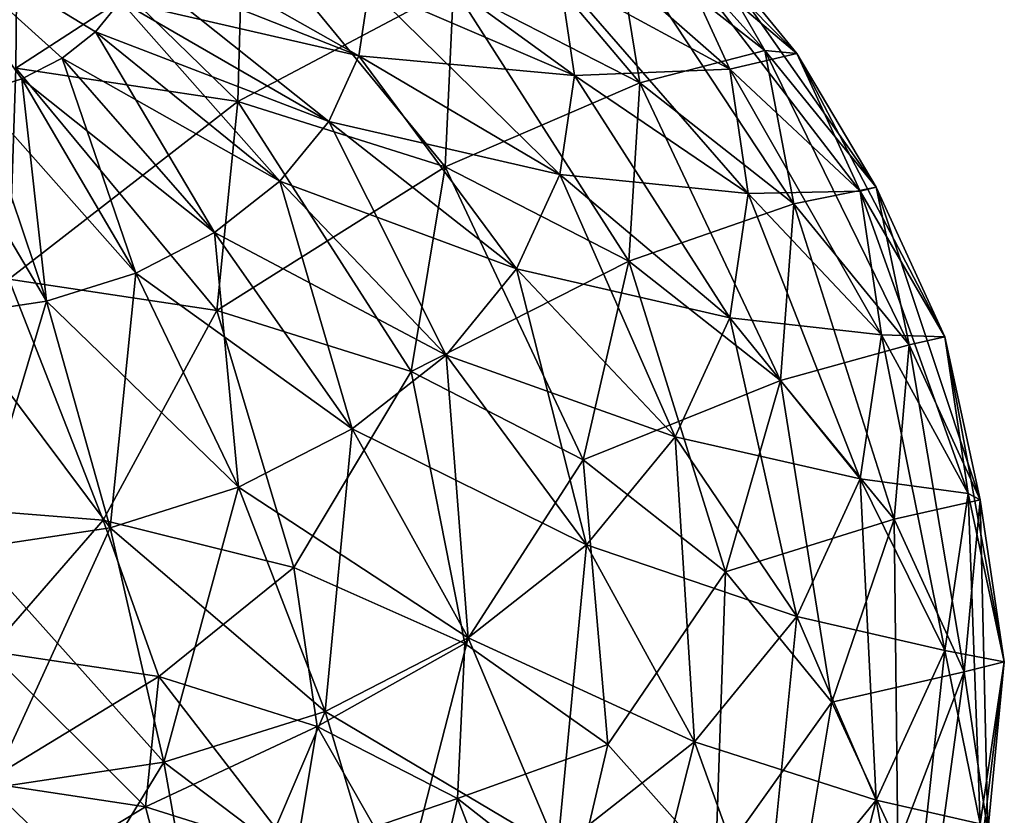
# Model space of a CAD drawing. Header units: millimetres. Extents: x -139 to 139, y -32 to 1264.
# Tile 58 of 256: x -124.85 to -119.15, y 19.54 to 24.14. Entities that reach past the tile are written whole.
import ezdxf

# ---------------------------------------------------------------- set-up
doc = ezdxf.new("R2010")
doc.units = ezdxf.units.MM
doc.header["$LTSCALE"] = 26.699852
for name, color, linetype in [('183', 7, 'CONTINUOUS'), ('184', 7, 'CONTINUOUS'), ('189', 7, 'CONTINUOUS'), ('195', 7, 'CONTINUOUS'), ('201', 7, 'CONTINUOUS'), ('202', 7, 'CONTINUOUS')]:
    doc.layers.add(name, color=color, linetype=linetype)

msp = doc.modelspace()

# ---------------------------------------------------------------- linework, layer by layer
at = {"layer": '183', "color": 7, "linetype": 'CONTINUOUS', "true_color": 0xa2afbf}
for points in [[(-124.8587, 24.9076, 15.942), (-123.5551, 24.7117, 16.1379), (-124.8686, 23.8593, 15.0269), (-124.8587, 24.9076, 15.942)], [(-124.8686, 23.8593, 15.0269), (-123.5551, 24.7117, 16.1379), (-123.5844, 23.6663, 15.2199), (-124.8686, 23.8593, 15.0269)], [(-123.5551, 24.7117, 16.1379), (-122.3377, 24.3284, 16.5212), (-123.5844, 23.6663, 15.2199), (-123.5551, 24.7117, 16.1379)], [(-121.3991, 24.6379, 18.1576), (-120.9426, 24.6697, 19.9613), (-120.5365, 23.9605, 18.8349), (-121.3991, 24.6379, 18.1576)], [(-120.9426, 24.6697, 19.9613), (-121.0552, 24.5417, 21.7273), (-120.3505, 23.9446, 20.6864), (-120.9426, 24.6697, 19.9613)], [(-120.9426, 24.6697, 19.9613), (-120.3505, 23.9446, 20.6864), (-120.5365, 23.9605, 18.8349), (-120.9426, 24.6697, 19.9613)], [(-122.3377, 24.3284, 16.5212), (-121.3991, 24.6379, 18.1576), (-121.2596, 23.7746, 17.0751), (-122.3377, 24.3284, 16.5212)], [(-121.3991, 24.6379, 18.1576), (-120.5365, 23.9605, 18.8349), (-121.2596, 23.7746, 17.0751), (-121.3991, 24.6379, 18.1576)], [(-121.0552, 24.5417, 21.7273), (-121.7213, 24.3875, 23.2441), (-120.7391, 23.8538, 22.4152), (-121.0552, 24.5417, 21.7273)], [(-121.0552, 24.5417, 21.7273), (-120.7391, 23.8538, 22.4152), (-120.3505, 23.9446, 20.6864), (-121.0552, 24.5417, 21.7273)], [(-121.7213, 24.3875, 23.2441), (-122.8255, 24.3269, 24.3269), (-121.6363, 23.8158, 23.8158), (-121.7213, 24.3875, 23.2441)], [(-121.7213, 24.3875, 23.2441), (-121.6363, 23.8158, 23.8158), (-120.7391, 23.8538, 22.4152), (-121.7213, 24.3875, 23.2441)], [(-123.5844, 23.6663, 15.2199), (-122.3377, 24.3284, 16.5212), (-122.3851, 23.2887, 15.5975), (-123.5844, 23.6663, 15.2199)], [(-122.3377, 24.3284, 16.5212), (-121.2596, 23.7746, 17.0751), (-122.3851, 23.2887, 15.5975), (-122.3377, 24.3284, 16.5212)], [(-121.2596, 23.7746, 17.0751), (-120.5365, 23.9605, 18.8349), (-120.3678, 23.0743, 17.7754), (-121.2596, 23.7746, 17.0751)], [(-120.3505, 23.9446, 20.6864), (-120.7391, 23.8538, 22.4152), (-119.9846, 23.1482, 21.4828), (-120.3505, 23.9446, 20.6864)], [(-120.5365, 23.9605, 18.8349), (-120.3505, 23.9446, 20.6864), (-119.892, 23.1711, 19.6243), (-120.5365, 23.9605, 18.8349)], [(-120.5365, 23.9605, 18.8349), (-119.892, 23.1711, 19.6243), (-120.3678, 23.0743, 17.7754), (-120.5365, 23.9605, 18.8349)], [(-120.3505, 23.9446, 20.6864), (-119.9846, 23.1482, 21.4828), (-119.892, 23.1711, 19.6243), (-120.3505, 23.9446, 20.6864)], [(-124.8686, 23.8593, 15.0269), (-123.5844, 23.6663, 15.2199), (-124.9097, 22.6387, 14.3598), (-124.8686, 23.8593, 15.0269)], [(-120.7391, 23.8538, 22.4152), (-121.6363, 23.8158, 23.8158), (-120.6322, 23.1345, 23.1345), (-120.7391, 23.8538, 22.4152)], [(-120.7391, 23.8538, 22.4152), (-120.6322, 23.1345, 23.1345), (-119.9846, 23.1482, 21.4828), (-120.7391, 23.8538, 22.4152)], [(-122.3851, 23.2887, 15.5975), (-121.2596, 23.7746, 17.0751), (-121.323, 22.743, 16.1431), (-122.3851, 23.2887, 15.5975)], [(-121.2596, 23.7746, 17.0751), (-120.3678, 23.0743, 17.7754), (-121.323, 22.743, 16.1431), (-121.2596, 23.7746, 17.0751)], [(-124.9097, 22.6387, 14.3598), (-123.5844, 23.6663, 15.2199), (-123.706, 22.4578, 14.5407), (-124.9097, 22.6387, 14.3598)], [(-123.5844, 23.6663, 15.2199), (-122.3851, 23.2887, 15.5975), (-123.706, 22.4578, 14.5407), (-123.5844, 23.6663, 15.2199)], [(-123.706, 22.4578, 14.5407), (-122.3851, 23.2887, 15.5975), (-122.5818, 22.1039, 14.8946), (-123.706, 22.4578, 14.5407)], [(-122.3851, 23.2887, 15.5975), (-121.323, 22.743, 16.1431), (-122.5818, 22.1039, 14.8946), (-122.3851, 23.2887, 15.5975)], [(-119.9846, 23.1482, 21.4828), (-120.6322, 23.1345, 23.1345), (-119.8608, 22.3155, 22.3155), (-119.9846, 23.1482, 21.4828)], [(-120.3678, 23.0743, 17.7754), (-119.892, 23.1711, 19.6243), (-119.7015, 22.2582, 18.5914), (-120.3678, 23.0743, 17.7754)], [(-119.892, 23.1711, 19.6243), (-119.9846, 23.1482, 21.4828), (-119.4937, 22.3042, 20.4912), (-119.892, 23.1711, 19.6243)], [(-119.9846, 23.1482, 21.4828), (-119.8608, 22.3155, 22.3155), (-119.4937, 22.3042, 20.4912), (-119.9846, 23.1482, 21.4828)], [(-119.892, 23.1711, 19.6243), (-119.4937, 22.3042, 20.4912), (-119.7015, 22.2582, 18.5914), (-119.892, 23.1711, 19.6243)], [(-121.323, 22.743, 16.1431), (-120.3678, 23.0743, 17.7754), (-120.4445, 22.0532, 16.833), (-121.323, 22.743, 16.1431)], [(-120.3678, 23.0743, 17.7754), (-119.7015, 22.2582, 18.5914), (-120.4445, 22.0532, 16.833), (-120.3678, 23.0743, 17.7754)], [(-122.5818, 22.1039, 14.8946), (-121.323, 22.743, 16.1431), (-121.5863, 21.5924, 15.4061), (-122.5818, 22.1039, 14.8946)], [(-121.323, 22.743, 16.1431), (-120.4445, 22.0532, 16.833), (-121.5863, 21.5924, 15.4061), (-121.323, 22.743, 16.1431)], [(-125.525, 21.3365, 13.9543), (-124.9097, 22.6387, 14.3598), (-124.3634, 21.244, 14.0469), (-125.525, 21.3365, 13.9543)], [(-124.9097, 22.6387, 14.3598), (-123.706, 22.4578, 14.5407), (-124.3634, 21.244, 14.0469), (-124.9097, 22.6387, 14.3598)], [(-124.3634, 21.244, 14.0469), (-123.706, 22.4578, 14.5407), (-123.2601, 20.971, 14.3199), (-124.3634, 21.244, 14.0469)], [(-123.706, 22.4578, 14.5407), (-122.5818, 22.1039, 14.8946), (-123.2601, 20.971, 14.3199), (-123.706, 22.4578, 14.5407)], [(-119.4937, 22.3042, 20.4912), (-119.8608, 22.3155, 22.3155), (-119.3589, 21.3977, 21.3977), (-119.4937, 22.3042, 20.4912)], [(-119.7015, 22.2582, 18.5914), (-119.4937, 22.3042, 20.4912), (-119.2897, 21.362, 19.4877), (-119.7015, 22.2582, 18.5914)], [(-119.4937, 22.3042, 20.4912), (-119.3589, 21.3977, 21.3977), (-119.2897, 21.362, 19.4877), (-119.4937, 22.3042, 20.4912)], [(-120.4445, 22.0532, 16.833), (-119.7015, 22.2582, 18.5914), (-119.7881, 21.2492, 17.637), (-120.4445, 22.0532, 16.833)], [(-119.7015, 22.2582, 18.5914), (-119.2897, 21.362, 19.4877), (-119.7881, 21.2492, 17.637), (-119.7015, 22.2582, 18.5914)], [(-123.2601, 20.971, 14.3199), (-122.5818, 22.1039, 14.8946), (-122.2704, 20.5312, 14.7596), (-123.2601, 20.971, 14.3199)], [(-122.5818, 22.1039, 14.8946), (-121.5863, 21.5924, 15.4061), (-122.2704, 20.5312, 14.7596), (-122.5818, 22.1039, 14.8946)], [(-121.5863, 21.5924, 15.4061), (-120.4445, 22.0532, 16.833), (-120.7628, 20.9458, 16.0527), (-121.5863, 21.5924, 15.4061)], [(-120.4445, 22.0532, 16.833), (-119.7881, 21.2492, 17.637), (-120.7628, 20.9458, 16.0527), (-120.4445, 22.0532, 16.833)], [(-122.2704, 20.5312, 14.7596), (-121.5863, 21.5924, 15.4061), (-121.4438, 19.9468, 15.3441), (-122.2704, 20.5312, 14.7596)], [(-121.5863, 21.5924, 15.4061), (-120.7628, 20.9458, 16.0527), (-121.4438, 19.9468, 15.3441), (-121.5863, 21.5924, 15.4061)], [(-119.7881, 21.2492, 17.637), (-119.2897, 21.362, 19.4877), (-119.3824, 20.3663, 18.5199), (-119.7881, 21.2492, 17.637)], [(-119.2897, 21.362, 19.4877), (-119.1504, 20.4248, 20.4248), (-119.3824, 20.3663, 18.5199), (-119.2897, 21.362, 19.4877)], [(-119.2897, 21.362, 19.4877), (-119.3589, 21.3977, 21.3977), (-119.1504, 20.4248, 20.4248), (-119.2897, 21.362, 19.4877)], [(-120.7628, 20.9458, 16.0527), (-119.7881, 21.2492, 17.637), (-120.1476, 20.1922, 16.8063), (-120.7628, 20.9458, 16.0527)], [(-119.7881, 21.2492, 17.637), (-119.3824, 20.3663, 18.5199), (-120.1476, 20.1922, 16.8063), (-119.7881, 21.2492, 17.637)], [(-121.4438, 19.9468, 15.3441), (-120.7628, 20.9458, 16.0527), (-120.8219, 19.2469, 16.0439), (-121.4438, 19.9468, 15.3441)], [(-120.7628, 20.9458, 16.0527), (-120.1476, 20.1922, 16.8063), (-120.8219, 19.2469, 16.0439), (-120.7628, 20.9458, 16.0527)], [(-119.3824, 20.3663, 18.5199), (-119.1504, 20.4248, 20.4248), (-119.2451, 19.4431, 19.4431), (-119.3824, 20.3663, 18.5199)], [(-120.1476, 20.1922, 16.8063), (-119.3824, 20.3663, 18.5199), (-119.7673, 19.3646, 17.6339), (-120.1476, 20.1922, 16.8063)], [(-119.3824, 20.3663, 18.5199), (-119.2451, 19.4431, 19.4431), (-119.7673, 19.3646, 17.6339), (-119.3824, 20.3663, 18.5199)], [(-120.8219, 19.2469, 16.0439), (-120.1476, 20.1922, 16.8063), (-120.4359, 18.4668, 16.8241), (-120.8219, 19.2469, 16.0439)], [(-120.1476, 20.1922, 16.8063), (-119.7673, 19.3646, 17.6339), (-120.4359, 18.4668, 16.8241), (-120.1476, 20.1922, 16.8063)]]:
    msp.add_3dface(points, dxfattribs=at)
at = {"layer": '184', "color": 7, "linetype": 'CONTINUOUS', "true_color": 0xa2afbf}
for points in [[(-125.525, 21.3365, 13.9543), (-124.3634, 21.244, 14.0469), (-125.0232, 20.487, 13.7356), (-125.525, 21.3365, 13.9543)], [(-125.0232, 20.487, 13.7356), (-124.3634, 21.244, 14.0469), (-124.0416, 20.3395, 13.8831), (-125.0232, 20.487, 13.7356)], [(-124.3634, 21.244, 14.0469), (-123.2601, 20.971, 14.3199), (-124.0416, 20.3395, 13.8831), (-124.3634, 21.244, 14.0469)], [(-124.0416, 20.3395, 13.8831), (-123.2601, 20.971, 14.3199), (-123.1249, 20.0509, 14.1717), (-124.0416, 20.3395, 13.8831)], [(-123.2601, 20.971, 14.3199), (-122.2704, 20.5312, 14.7596), (-123.1249, 20.0509, 14.1717), (-123.2601, 20.971, 14.3199)], [(-123.1249, 20.0509, 14.1717), (-122.2704, 20.5312, 14.7596), (-122.313, 19.6338, 14.5888), (-123.1249, 20.0509, 14.1717)], [(-122.2704, 20.5312, 14.7596), (-121.4438, 19.9468, 15.3441), (-122.313, 19.6338, 14.5888), (-122.2704, 20.5312, 14.7596)], [(-125.0232, 20.487, 13.7356), (-124.0416, 20.3395, 13.8831), (-125.0492, 19.726, 13.3234), (-125.0232, 20.487, 13.7356)], [(-125.0492, 19.726, 13.3234), (-124.0416, 20.3395, 13.8831), (-124.1183, 19.5861, 13.4633), (-125.0492, 19.726, 13.3234)], [(-124.0416, 20.3395, 13.8831), (-123.1249, 20.0509, 14.1717), (-124.1183, 19.5861, 13.4633), (-124.0416, 20.3395, 13.8831)], [(-124.1183, 19.5861, 13.4633), (-123.1249, 20.0509, 14.1717), (-123.2489, 19.3124, 13.737), (-124.1183, 19.5861, 13.4633)], [(-123.1249, 20.0509, 14.1717), (-122.313, 19.6338, 14.5888), (-123.2489, 19.3124, 13.737), (-123.1249, 20.0509, 14.1717)], [(-122.313, 19.6338, 14.5888), (-121.4438, 19.9468, 15.3441), (-121.6415, 19.1064, 15.1162), (-122.313, 19.6338, 14.5888)], [(-121.4438, 19.9468, 15.3441), (-120.8219, 19.2469, 16.0439), (-121.6415, 19.1064, 15.1162), (-121.4438, 19.9468, 15.3441)], [(-125.0492, 19.726, 13.3234), (-124.1183, 19.5861, 13.4633), (-124.9839, 19.0654, 12.7639), (-125.0492, 19.726, 13.3234)], [(-123.2489, 19.3124, 13.737), (-122.313, 19.6338, 14.5888), (-122.4789, 18.9168, 14.1325), (-123.2489, 19.3124, 13.737)], [(-122.313, 19.6338, 14.5888), (-121.6415, 19.1064, 15.1162), (-122.4789, 18.9168, 14.1325), (-122.313, 19.6338, 14.5888)], [(-124.9839, 19.0654, 12.7639), (-124.1183, 19.5861, 13.4633), (-123.9332, 18.8823, 12.9471), (-124.9839, 19.0654, 12.7639)], [(-124.1183, 19.5861, 13.4633), (-123.2489, 19.3124, 13.737), (-123.9332, 18.8823, 12.9471), (-124.1183, 19.5861, 13.4633)]]:
    msp.add_3dface(points, dxfattribs=at)
at = {"layer": '189', "color": 7, "linetype": 'CONTINUOUS', "true_color": 0xa2afbf}
for points in [[(-124.2625, 24.2461, 25.041), (-125.525, 24.7506, 24.7506), (-124.407, 24.0691, 25.2179), (-124.2625, 24.2461, 25.041)], [(-124.407, 24.0691, 25.2179), (-125.525, 24.7506, 24.7506), (-124.6003, 23.9173, 25.3697), (-124.407, 24.0691, 25.2179)], [(-124.6003, 23.9173, 25.3697), (-125.525, 24.7506, 24.7506), (-124.834, 23.7973, 25.4898), (-124.6003, 23.9173, 25.3697)], [(-124.834, 23.7973, 25.4898), (-125.525, 24.7506, 24.7506), (-125.098, 23.7142, 25.5729), (-124.834, 23.7973, 25.4898)], [(-124.1733, 24.4403, 24.8467), (-124.2625, 24.2461, 25.041), (-122.8845, 23.93, 24.7237), (-124.1733, 24.4403, 24.8467)], [(-122.8255, 24.3269, 24.3269), (-124.1733, 24.4403, 24.8467), (-122.8845, 23.93, 24.7237), (-122.8255, 24.3269, 24.3269)], [(-121.6363, 23.8158, 23.8158), (-122.8255, 24.3269, 24.3269), (-122.8845, 23.93, 24.7237), (-121.6363, 23.8158, 23.8158)], [(-124.2625, 24.2461, 25.041), (-124.407, 24.0691, 25.2179), (-123.0589, 23.5505, 25.1033), (-124.2625, 24.2461, 25.041)], [(-122.8845, 23.93, 24.7237), (-124.2625, 24.2461, 25.041), (-123.0589, 23.5505, 25.1033), (-122.8845, 23.93, 24.7237)], [(-124.407, 24.0691, 25.2179), (-124.6003, 23.9173, 25.3697), (-123.341, 23.2049, 25.4489), (-124.407, 24.0691, 25.2179)], [(-123.0589, 23.5505, 25.1033), (-124.407, 24.0691, 25.2179), (-123.341, 23.2049, 25.4489), (-123.0589, 23.5505, 25.1033)], [(-122.8845, 23.93, 24.7237), (-123.0589, 23.5505, 25.1033), (-121.7213, 23.2441, 24.3875), (-122.8845, 23.93, 24.7237)], [(-121.6363, 23.8158, 23.8158), (-122.8845, 23.93, 24.7237), (-121.7213, 23.2441, 24.3875), (-121.6363, 23.8158, 23.8158)], [(-124.6003, 23.9173, 25.3697), (-124.834, 23.7973, 25.4898), (-123.7187, 22.9083, 25.7454), (-124.6003, 23.9173, 25.3697)], [(-123.341, 23.2049, 25.4489), (-124.6003, 23.9173, 25.3697), (-123.7187, 22.9083, 25.7454), (-123.341, 23.2049, 25.4489)], [(-120.6322, 23.1345, 23.1345), (-121.6363, 23.8158, 23.8158), (-121.7213, 23.2441, 24.3875), (-120.6322, 23.1345, 23.1345)], [(-124.834, 23.7973, 25.4898), (-125.098, 23.7142, 25.5729), (-124.1752, 22.6738, 25.98), (-124.834, 23.7973, 25.4898)], [(-123.7187, 22.9083, 25.7454), (-124.834, 23.7973, 25.4898), (-124.1752, 22.6738, 25.98), (-123.7187, 22.9083, 25.7454)], [(-125.098, 23.7142, 25.5729), (-125.3805, 23.6717, 25.6153), (-124.6908, 22.5115, 26.1423), (-125.098, 23.7142, 25.5729)], [(-124.1752, 22.6738, 25.98), (-125.098, 23.7142, 25.5729), (-124.6908, 22.5115, 26.1423), (-124.1752, 22.6738, 25.98)], [(-124.6908, 22.5115, 26.1423), (-125.3805, 23.6717, 25.6153), (-125.2428, 22.4285, 26.2253), (-124.6908, 22.5115, 26.1423)], [(-123.0589, 23.5505, 25.1033), (-123.341, 23.2049, 25.4489), (-121.9725, 22.6974, 24.9342), (-123.0589, 23.5505, 25.1033)], [(-121.7213, 23.2441, 24.3875), (-123.0589, 23.5505, 25.1033), (-121.9725, 22.6974, 24.9342), (-121.7213, 23.2441, 24.3875)], [(-121.7213, 23.2441, 24.3875), (-121.9725, 22.6974, 24.9342), (-120.7391, 22.4152, 23.8538), (-121.7213, 23.2441, 24.3875)], [(-120.6322, 23.1345, 23.1345), (-121.7213, 23.2441, 24.3875), (-120.7391, 22.4152, 23.8538), (-120.6322, 23.1345, 23.1345)], [(-123.341, 23.2049, 25.4489), (-123.7187, 22.9083, 25.7454), (-122.379, 22.1995, 25.432), (-123.341, 23.2049, 25.4489)], [(-121.9725, 22.6974, 24.9342), (-123.341, 23.2049, 25.4489), (-122.379, 22.1995, 25.432), (-121.9725, 22.6974, 24.9342)], [(-119.8608, 22.3155, 22.3155), (-120.6322, 23.1345, 23.1345), (-120.7391, 22.4152, 23.8538), (-119.8608, 22.3155, 22.3155)], [(-123.7187, 22.9083, 25.7454), (-124.1752, 22.6738, 25.98), (-122.923, 21.7723, 25.8592), (-123.7187, 22.9083, 25.7454)], [(-122.379, 22.1995, 25.432), (-123.7187, 22.9083, 25.7454), (-122.923, 21.7723, 25.8592), (-122.379, 22.1995, 25.432)], [(-124.1752, 22.6738, 25.98), (-124.6908, 22.5115, 26.1423), (-123.5807, 21.4345, 26.1971), (-124.1752, 22.6738, 25.98)], [(-122.923, 21.7723, 25.8592), (-124.1752, 22.6738, 25.98), (-123.5807, 21.4345, 26.1971), (-122.923, 21.7723, 25.8592)], [(-121.9725, 22.6974, 24.9342), (-122.379, 22.1995, 25.432), (-121.0552, 21.7273, 24.5417), (-121.9725, 22.6974, 24.9342)], [(-120.7391, 22.4152, 23.8538), (-121.9725, 22.6974, 24.9342), (-121.0552, 21.7273, 24.5417), (-120.7391, 22.4152, 23.8538)], [(-124.6908, 22.5115, 26.1423), (-125.2428, 22.4285, 26.2253), (-124.3233, 21.2006, 26.4309), (-124.6908, 22.5115, 26.1423)], [(-123.5807, 21.4345, 26.1971), (-124.6908, 22.5115, 26.1423), (-124.3233, 21.2006, 26.4309), (-123.5807, 21.4345, 26.1971)], [(-124.3233, 21.2006, 26.4309), (-125.2428, 22.4285, 26.2253), (-125.1185, 21.0811, 26.5504), (-124.3233, 21.2006, 26.4309)], [(-120.7391, 22.4152, 23.8538), (-121.0552, 21.7273, 24.5417), (-119.9846, 21.4828, 23.1482), (-120.7391, 22.4152, 23.8538)], [(-119.8608, 22.3155, 22.3155), (-120.7391, 22.4152, 23.8538), (-119.9846, 21.4828, 23.1482), (-119.8608, 22.3155, 22.3155)], [(-119.3589, 21.3977, 21.3977), (-119.8608, 22.3155, 22.3155), (-119.9846, 21.4828, 23.1482), (-119.3589, 21.3977, 21.3977)], [(-122.379, 22.1995, 25.432), (-122.923, 21.7723, 25.8592), (-121.5666, 21.1009, 25.1681), (-122.379, 22.1995, 25.432)], [(-121.0552, 21.7273, 24.5417), (-122.379, 22.1995, 25.432), (-121.5666, 21.1009, 25.1681), (-121.0552, 21.7273, 24.5417)], [(-122.923, 21.7723, 25.8592), (-123.5807, 21.4345, 26.1971), (-122.2511, 20.5634, 25.7056), (-122.923, 21.7723, 25.8592)], [(-121.5666, 21.1009, 25.1681), (-122.923, 21.7723, 25.8592), (-122.2511, 20.5634, 25.7056), (-121.5666, 21.1009, 25.1681)], [(-121.0552, 21.7273, 24.5417), (-121.5666, 21.1009, 25.1681), (-120.3505, 20.6864, 23.9446), (-121.0552, 21.7273, 24.5417)], [(-119.9846, 21.4828, 23.1482), (-121.0552, 21.7273, 24.5417), (-120.3505, 20.6864, 23.9446), (-119.9846, 21.4828, 23.1482)], [(-119.9846, 21.4828, 23.1482), (-120.3505, 20.6864, 23.9446), (-119.4937, 20.4912, 22.3042), (-119.9846, 21.4828, 23.1482)], [(-119.3589, 21.3977, 21.3977), (-119.9846, 21.4828, 23.1482), (-119.4937, 20.4912, 22.3042), (-119.3589, 21.3977, 21.3977)], [(-123.5807, 21.4345, 26.1971), (-124.3233, 21.2006, 26.4309), (-123.0786, 20.1383, 26.1307), (-123.5807, 21.4345, 26.1971)], [(-122.2511, 20.5634, 25.7056), (-123.5807, 21.4345, 26.1971), (-123.0786, 20.1383, 26.1307), (-122.2511, 20.5634, 25.7056)], [(-119.1504, 20.4248, 20.4248), (-119.3589, 21.3977, 21.3977), (-119.4937, 20.4912, 22.3042), (-119.1504, 20.4248, 20.4248)], [(-124.3233, 21.2006, 26.4309), (-125.1185, 21.0811, 26.5504), (-124.013, 19.8441, 26.4249), (-124.3233, 21.2006, 26.4309)], [(-123.0786, 20.1383, 26.1307), (-124.3233, 21.2006, 26.4309), (-124.013, 19.8441, 26.4249), (-123.0786, 20.1383, 26.1307)], [(-124.013, 19.8441, 26.4249), (-125.1185, 21.0811, 26.5504), (-125.0136, 19.6937, 26.5753), (-124.013, 19.8441, 26.4249)], [(-121.5666, 21.1009, 25.1681), (-122.2511, 20.5634, 25.7056), (-120.9426, 19.9613, 24.6697), (-121.5666, 21.1009, 25.1681)], [(-120.3505, 20.6864, 23.9446), (-121.5666, 21.1009, 25.1681), (-120.9426, 19.9613, 24.6697), (-120.3505, 20.6864, 23.9446)], [(-120.3505, 20.6864, 23.9446), (-120.9426, 19.9613, 24.6697), (-119.892, 19.6243, 23.1711), (-120.3505, 20.6864, 23.9446)], [(-119.4937, 20.4912, 22.3042), (-120.3505, 20.6864, 23.9446), (-119.892, 19.6243, 23.1711), (-119.4937, 20.4912, 22.3042)], [(-122.2511, 20.5634, 25.7056), (-123.0786, 20.1383, 26.1307), (-121.7349, 19.3391, 25.2919), (-122.2511, 20.5634, 25.7056)], [(-120.9426, 19.9613, 24.6697), (-122.2511, 20.5634, 25.7056), (-121.7349, 19.3391, 25.2919), (-120.9426, 19.9613, 24.6697)], [(-119.4937, 20.4912, 22.3042), (-119.892, 19.6243, 23.1711), (-119.2897, 19.4877, 21.362), (-119.4937, 20.4912, 22.3042)], [(-119.1504, 20.4248, 20.4248), (-119.4937, 20.4912, 22.3042), (-119.2897, 19.4877, 21.362), (-119.1504, 20.4248, 20.4248)], [(-119.2451, 19.4431, 19.4431), (-119.1504, 20.4248, 20.4248), (-119.2897, 19.4877, 21.362), (-119.2451, 19.4431, 19.4431)], [(-123.0786, 20.1383, 26.1307), (-124.013, 19.8441, 26.4249), (-122.6929, 18.8469, 25.7841), (-123.0786, 20.1383, 26.1307)], [(-121.7349, 19.3391, 25.2919), (-123.0786, 20.1383, 26.1307), (-122.6929, 18.8469, 25.7841), (-121.7349, 19.3391, 25.2919)], [(-120.9426, 19.9613, 24.6697), (-121.7349, 19.3391, 25.2919), (-120.5365, 18.8349, 23.9605), (-120.9426, 19.9613, 24.6697)], [(-119.892, 19.6243, 23.1711), (-120.9426, 19.9613, 24.6697), (-120.5365, 18.8349, 23.9605), (-119.892, 19.6243, 23.1711)], [(-124.013, 19.8441, 26.4249), (-125.0136, 19.6937, 26.5753), (-123.7747, 18.5063, 26.1247), (-124.013, 19.8441, 26.4249)], [(-122.6929, 18.8469, 25.7841), (-124.013, 19.8441, 26.4249), (-123.7747, 18.5063, 26.1247), (-122.6929, 18.8469, 25.7841)], [(-123.7747, 18.5063, 26.1247), (-125.0136, 19.6937, 26.5753), (-124.9329, 18.3323, 26.2987), (-123.7747, 18.5063, 26.1247)], [(-119.892, 19.6243, 23.1711), (-120.5365, 18.8349, 23.9605), (-119.7015, 18.5914, 22.2582), (-119.892, 19.6243, 23.1711)], [(-119.2897, 19.4877, 21.362), (-119.892, 19.6243, 23.1711), (-119.7015, 18.5914, 22.2582), (-119.2897, 19.4877, 21.362)]]:
    msp.add_3dface(points, dxfattribs=at)
at = {"layer": '195', "color": 7, "linetype": 'CONTINUOUS', "true_color": 0xa2afbf}
for points in [[(-125.098, 23.7142, -25.5729), (-125.525, 24.7506, -24.7506), (-124.834, 23.7973, -25.4898), (-125.098, 23.7142, -25.5729)], [(-124.834, 23.7973, -25.4898), (-125.525, 24.7506, -24.7506), (-124.6003, 23.9173, -25.3697), (-124.834, 23.7973, -25.4898)], [(-124.6003, 23.9173, -25.3697), (-125.525, 24.7506, -24.7506), (-124.407, 24.0691, -25.2179), (-124.6003, 23.9173, -25.3697)], [(-124.407, 24.0691, -25.2179), (-125.525, 24.7506, -24.7506), (-124.2625, 24.2461, -25.041), (-124.407, 24.0691, -25.2179)], [(-124.1733, 24.4403, -24.8467), (-124.1431, 24.6435, -24.6435), (-122.8845, 23.93, -24.7237), (-124.1733, 24.4403, -24.8467)], [(-122.8845, 23.93, -24.7237), (-124.1431, 24.6435, -24.6435), (-122.8255, 24.3269, -24.3269), (-122.8845, 23.93, -24.7237)], [(-124.2625, 24.2461, -25.041), (-124.1733, 24.4403, -24.8467), (-123.0589, 23.5505, -25.1033), (-124.2625, 24.2461, -25.041)], [(-123.0589, 23.5505, -25.1033), (-124.1733, 24.4403, -24.8467), (-122.8845, 23.93, -24.7237), (-123.0589, 23.5505, -25.1033)], [(-122.8845, 23.93, -24.7237), (-122.8255, 24.3269, -24.3269), (-121.7213, 23.2441, -24.3875), (-122.8845, 23.93, -24.7237)], [(-121.7213, 23.2441, -24.3875), (-122.8255, 24.3269, -24.3269), (-121.6363, 23.8158, -23.8158), (-121.7213, 23.2441, -24.3875)], [(-124.407, 24.0691, -25.2179), (-124.2625, 24.2461, -25.041), (-123.341, 23.2049, -25.4489), (-124.407, 24.0691, -25.2179)], [(-123.341, 23.2049, -25.4489), (-124.2625, 24.2461, -25.041), (-123.0589, 23.5505, -25.1033), (-123.341, 23.2049, -25.4489)], [(-124.6003, 23.9173, -25.3697), (-124.407, 24.0691, -25.2179), (-123.7187, 22.9083, -25.7454), (-124.6003, 23.9173, -25.3697)], [(-123.7187, 22.9083, -25.7454), (-124.407, 24.0691, -25.2179), (-123.341, 23.2049, -25.4489), (-123.7187, 22.9083, -25.7454)], [(-123.0589, 23.5505, -25.1033), (-122.8845, 23.93, -24.7237), (-121.9725, 22.6974, -24.9342), (-123.0589, 23.5505, -25.1033)], [(-121.9725, 22.6974, -24.9342), (-122.8845, 23.93, -24.7237), (-121.7213, 23.2441, -24.3875), (-121.9725, 22.6974, -24.9342)], [(-124.834, 23.7973, -25.4898), (-124.6003, 23.9173, -25.3697), (-124.1752, 22.6738, -25.98), (-124.834, 23.7973, -25.4898)], [(-124.1752, 22.6738, -25.98), (-124.6003, 23.9173, -25.3697), (-123.7187, 22.9083, -25.7454), (-124.1752, 22.6738, -25.98)], [(-121.7213, 23.2441, -24.3875), (-121.6363, 23.8158, -23.8158), (-120.7391, 22.4152, -23.8538), (-121.7213, 23.2441, -24.3875)], [(-120.7391, 22.4152, -23.8538), (-121.6363, 23.8158, -23.8158), (-120.6322, 23.1345, -23.1345), (-120.7391, 22.4152, -23.8538)], [(-125.098, 23.7142, -25.5729), (-124.834, 23.7973, -25.4898), (-124.6908, 22.5115, -26.1423), (-125.098, 23.7142, -25.5729)], [(-124.6908, 22.5115, -26.1423), (-124.834, 23.7973, -25.4898), (-124.1752, 22.6738, -25.98), (-124.6908, 22.5115, -26.1423)], [(-125.2428, 22.4285, -26.2253), (-125.098, 23.7142, -25.5729), (-124.6908, 22.5115, -26.1423), (-125.2428, 22.4285, -26.2253)], [(-123.341, 23.2049, -25.4489), (-123.0589, 23.5505, -25.1033), (-122.379, 22.1995, -25.432), (-123.341, 23.2049, -25.4489)], [(-122.379, 22.1995, -25.432), (-123.0589, 23.5505, -25.1033), (-121.9725, 22.6974, -24.9342), (-122.379, 22.1995, -25.432)], [(-121.9725, 22.6974, -24.9342), (-121.7213, 23.2441, -24.3875), (-121.0552, 21.7273, -24.5417), (-121.9725, 22.6974, -24.9342)], [(-121.0552, 21.7273, -24.5417), (-121.7213, 23.2441, -24.3875), (-120.7391, 22.4152, -23.8538), (-121.0552, 21.7273, -24.5417)], [(-123.7187, 22.9083, -25.7454), (-123.341, 23.2049, -25.4489), (-122.923, 21.7723, -25.8592), (-123.7187, 22.9083, -25.7454)], [(-122.923, 21.7723, -25.8592), (-123.341, 23.2049, -25.4489), (-122.379, 22.1995, -25.432), (-122.923, 21.7723, -25.8592)], [(-120.7391, 22.4152, -23.8538), (-120.6322, 23.1345, -23.1345), (-119.9846, 21.4828, -23.1482), (-120.7391, 22.4152, -23.8538)], [(-119.9846, 21.4828, -23.1482), (-120.6322, 23.1345, -23.1345), (-119.8608, 22.3155, -22.3155), (-119.9846, 21.4828, -23.1482)], [(-124.1752, 22.6738, -25.98), (-123.7187, 22.9083, -25.7454), (-123.5807, 21.4345, -26.1971), (-124.1752, 22.6738, -25.98)], [(-123.5807, 21.4345, -26.1971), (-123.7187, 22.9083, -25.7454), (-122.923, 21.7723, -25.8592), (-123.5807, 21.4345, -26.1971)], [(-124.6908, 22.5115, -26.1423), (-124.1752, 22.6738, -25.98), (-124.3233, 21.2006, -26.4309), (-124.6908, 22.5115, -26.1423)], [(-124.3233, 21.2006, -26.4309), (-124.1752, 22.6738, -25.98), (-123.5807, 21.4345, -26.1971), (-124.3233, 21.2006, -26.4309)], [(-122.379, 22.1995, -25.432), (-121.9725, 22.6974, -24.9342), (-121.5666, 21.1009, -25.1681), (-122.379, 22.1995, -25.432)], [(-121.5666, 21.1009, -25.1681), (-121.9725, 22.6974, -24.9342), (-121.0552, 21.7273, -24.5417), (-121.5666, 21.1009, -25.1681)], [(-125.2428, 22.4285, -26.2253), (-124.6908, 22.5115, -26.1423), (-125.1185, 21.0811, -26.5504), (-125.2428, 22.4285, -26.2253)], [(-125.1185, 21.0811, -26.5504), (-124.6908, 22.5115, -26.1423), (-124.3233, 21.2006, -26.4309), (-125.1185, 21.0811, -26.5504)], [(-121.0552, 21.7273, -24.5417), (-120.7391, 22.4152, -23.8538), (-120.3505, 20.6864, -23.9446), (-121.0552, 21.7273, -24.5417)], [(-120.3505, 20.6864, -23.9446), (-120.7391, 22.4152, -23.8538), (-119.9846, 21.4828, -23.1482), (-120.3505, 20.6864, -23.9446)], [(-119.9846, 21.4828, -23.1482), (-119.8608, 22.3155, -22.3155), (-119.4937, 20.4912, -22.3042), (-119.9846, 21.4828, -23.1482)], [(-119.4937, 20.4912, -22.3042), (-119.8608, 22.3155, -22.3155), (-119.3589, 21.3977, -21.3977), (-119.4937, 20.4912, -22.3042)], [(-122.923, 21.7723, -25.8592), (-122.379, 22.1995, -25.432), (-122.2511, 20.5634, -25.7056), (-122.923, 21.7723, -25.8592)], [(-122.2511, 20.5634, -25.7056), (-122.379, 22.1995, -25.432), (-121.5666, 21.1009, -25.1681), (-122.2511, 20.5634, -25.7056)], [(-123.5807, 21.4345, -26.1971), (-122.923, 21.7723, -25.8592), (-123.0786, 20.1383, -26.1307), (-123.5807, 21.4345, -26.1971)], [(-123.0786, 20.1383, -26.1307), (-122.923, 21.7723, -25.8592), (-122.2511, 20.5634, -25.7056), (-123.0786, 20.1383, -26.1307)], [(-121.5666, 21.1009, -25.1681), (-121.0552, 21.7273, -24.5417), (-120.9426, 19.9613, -24.6697), (-121.5666, 21.1009, -25.1681)], [(-120.9426, 19.9613, -24.6697), (-121.0552, 21.7273, -24.5417), (-120.3505, 20.6864, -23.9446), (-120.9426, 19.9613, -24.6697)], [(-120.3505, 20.6864, -23.9446), (-119.9846, 21.4828, -23.1482), (-119.892, 19.6243, -23.1711), (-120.3505, 20.6864, -23.9446)], [(-119.892, 19.6243, -23.1711), (-119.9846, 21.4828, -23.1482), (-119.4937, 20.4912, -22.3042), (-119.892, 19.6243, -23.1711)], [(-124.3233, 21.2006, -26.4309), (-123.5807, 21.4345, -26.1971), (-124.013, 19.8441, -26.4249), (-124.3233, 21.2006, -26.4309)], [(-124.013, 19.8441, -26.4249), (-123.5807, 21.4345, -26.1971), (-123.0786, 20.1383, -26.1307), (-124.013, 19.8441, -26.4249)], [(-119.4937, 20.4912, -22.3042), (-119.3589, 21.3977, -21.3977), (-119.2897, 19.4877, -21.362), (-119.4937, 20.4912, -22.3042)], [(-119.2897, 19.4877, -21.362), (-119.3589, 21.3977, -21.3977), (-119.1504, 20.4248, -20.4248), (-119.2897, 19.4877, -21.362)], [(-125.1185, 21.0811, -26.5504), (-124.3233, 21.2006, -26.4309), (-125.0136, 19.6937, -26.5753), (-125.1185, 21.0811, -26.5504)], [(-125.0136, 19.6937, -26.5753), (-124.3233, 21.2006, -26.4309), (-124.013, 19.8441, -26.4249), (-125.0136, 19.6937, -26.5753)], [(-122.2511, 20.5634, -25.7056), (-121.5666, 21.1009, -25.1681), (-121.7349, 19.3391, -25.2919), (-122.2511, 20.5634, -25.7056)], [(-121.7349, 19.3391, -25.2919), (-121.5666, 21.1009, -25.1681), (-120.9426, 19.9613, -24.6697), (-121.7349, 19.3391, -25.2919)], [(-120.9426, 19.9613, -24.6697), (-120.3505, 20.6864, -23.9446), (-120.5365, 18.8349, -23.9605), (-120.9426, 19.9613, -24.6697)], [(-120.5365, 18.8349, -23.9605), (-120.3505, 20.6864, -23.9446), (-119.892, 19.6243, -23.1711), (-120.5365, 18.8349, -23.9605)], [(-123.0786, 20.1383, -26.1307), (-122.2511, 20.5634, -25.7056), (-122.6929, 18.8469, -25.7841), (-123.0786, 20.1383, -26.1307)], [(-122.6929, 18.8469, -25.7841), (-122.2511, 20.5634, -25.7056), (-121.7349, 19.3391, -25.2919), (-122.6929, 18.8469, -25.7841)], [(-119.892, 19.6243, -23.1711), (-119.4937, 20.4912, -22.3042), (-119.7015, 18.5914, -22.2582), (-119.892, 19.6243, -23.1711)], [(-119.7015, 18.5914, -22.2582), (-119.4937, 20.4912, -22.3042), (-119.2897, 19.4877, -21.362), (-119.7015, 18.5914, -22.2582)], [(-119.2897, 19.4877, -21.362), (-119.1504, 20.4248, -20.4248), (-119.3824, 18.5199, -20.3663), (-119.2897, 19.4877, -21.362)], [(-119.3824, 18.5199, -20.3663), (-119.1504, 20.4248, -20.4248), (-119.2451, 19.4431, -19.4431), (-119.3824, 18.5199, -20.3663)], [(-124.013, 19.8441, -26.4249), (-123.0786, 20.1383, -26.1307), (-123.7747, 18.5063, -26.1247), (-124.013, 19.8441, -26.4249)], [(-123.7747, 18.5063, -26.1247), (-123.0786, 20.1383, -26.1307), (-122.6929, 18.8469, -25.7841), (-123.7747, 18.5063, -26.1247)], [(-121.7349, 19.3391, -25.2919), (-120.9426, 19.9613, -24.6697), (-121.3991, 18.1576, -24.6379), (-121.7349, 19.3391, -25.2919)], [(-121.3991, 18.1576, -24.6379), (-120.9426, 19.9613, -24.6697), (-120.5365, 18.8349, -23.9605), (-121.3991, 18.1576, -24.6379)], [(-125.0136, 19.6937, -26.5753), (-124.013, 19.8441, -26.4249), (-124.9329, 18.3323, -26.2987), (-125.0136, 19.6937, -26.5753)], [(-124.9329, 18.3323, -26.2987), (-124.013, 19.8441, -26.4249), (-123.7747, 18.5063, -26.1247), (-124.9329, 18.3323, -26.2987)], [(-120.5365, 18.8349, -23.9605), (-119.892, 19.6243, -23.1711), (-120.3678, 17.7754, -23.0743), (-120.5365, 18.8349, -23.9605)], [(-120.3678, 17.7754, -23.0743), (-119.892, 19.6243, -23.1711), (-119.7015, 18.5914, -22.2582), (-120.3678, 17.7754, -23.0743)]]:
    msp.add_3dface(points, dxfattribs=at)
at = {"layer": '201', "color": 7, "linetype": 'CONTINUOUS', "true_color": 0xa2afbf}
for points in [[(-120.9426, 24.6697, -19.9613), (-121.7349, 25.2919, -19.3391), (-120.5365, 23.9605, -18.8349), (-120.9426, 24.6697, -19.9613)], [(-120.5365, 23.9605, -18.8349), (-121.7349, 25.2919, -19.3391), (-121.3991, 24.6379, -18.1576), (-120.5365, 23.9605, -18.8349)], [(-121.3991, 24.6379, -18.1576), (-122.442, 25.1736, -17.6218), (-121.2596, 23.7746, -17.0751), (-121.3991, 24.6379, -18.1576)], [(-121.2596, 23.7746, -17.0751), (-122.442, 25.1736, -17.6218), (-122.3377, 24.3284, -16.5212), (-121.2596, 23.7746, -17.0751)], [(-121.0552, 24.5417, -21.7273), (-121.5666, 25.1681, -21.1009), (-120.3505, 23.9446, -20.6864), (-121.0552, 24.5417, -21.7273)], [(-120.3505, 23.9446, -20.6864), (-121.5666, 25.1681, -21.1009), (-120.9426, 24.6697, -19.9613), (-120.3505, 23.9446, -20.6864)], [(-123.5844, 23.6663, -15.2199), (-124.8587, 24.9076, -15.942), (-124.8686, 23.8593, -15.0269), (-123.5844, 23.6663, -15.2199)], [(-123.5551, 24.7117, -16.1379), (-124.8587, 24.9076, -15.942), (-123.5844, 23.6663, -15.2199), (-123.5551, 24.7117, -16.1379)], [(-121.7213, 24.3875, -23.2441), (-121.9725, 24.9342, -22.6974), (-120.7391, 23.8538, -22.4152), (-121.7213, 24.3875, -23.2441)], [(-120.7391, 23.8538, -22.4152), (-121.9725, 24.9342, -22.6974), (-121.0552, 24.5417, -21.7273), (-120.7391, 23.8538, -22.4152)], [(-121.6363, 23.8158, -23.8158), (-122.8255, 24.3269, -24.3269), (-122.8845, 24.7237, -23.93), (-121.6363, 23.8158, -23.8158)], [(-121.6363, 23.8158, -23.8158), (-122.8845, 24.7237, -23.93), (-121.7213, 24.3875, -23.2441), (-121.6363, 23.8158, -23.8158)], [(-122.3851, 23.2887, -15.5975), (-123.5551, 24.7117, -16.1379), (-123.5844, 23.6663, -15.2199), (-122.3851, 23.2887, -15.5975)], [(-122.3377, 24.3284, -16.5212), (-123.5551, 24.7117, -16.1379), (-122.3851, 23.2887, -15.5975), (-122.3377, 24.3284, -16.5212)], [(-120.3505, 23.9446, -20.6864), (-120.9426, 24.6697, -19.9613), (-119.892, 23.1711, -19.6243), (-120.3505, 23.9446, -20.6864)], [(-119.892, 23.1711, -19.6243), (-120.9426, 24.6697, -19.9613), (-120.5365, 23.9605, -18.8349), (-119.892, 23.1711, -19.6243)], [(-120.5365, 23.9605, -18.8349), (-121.3991, 24.6379, -18.1576), (-120.3678, 23.0743, -17.7754), (-120.5365, 23.9605, -18.8349)], [(-120.3678, 23.0743, -17.7754), (-121.3991, 24.6379, -18.1576), (-121.2596, 23.7746, -17.0751), (-120.3678, 23.0743, -17.7754)], [(-120.7391, 23.8538, -22.4152), (-121.0552, 24.5417, -21.7273), (-119.9846, 23.1482, -21.4828), (-120.7391, 23.8538, -22.4152)], [(-119.9846, 23.1482, -21.4828), (-121.0552, 24.5417, -21.7273), (-120.3505, 23.9446, -20.6864), (-119.9846, 23.1482, -21.4828)], [(-120.6322, 23.1345, -23.1345), (-121.6363, 23.8158, -23.8158), (-121.7213, 24.3875, -23.2441), (-120.6322, 23.1345, -23.1345)], [(-120.6322, 23.1345, -23.1345), (-121.7213, 24.3875, -23.2441), (-120.7391, 23.8538, -22.4152), (-120.6322, 23.1345, -23.1345)], [(-121.323, 22.743, -16.1431), (-122.3377, 24.3284, -16.5212), (-122.3851, 23.2887, -15.5975), (-121.323, 22.743, -16.1431)], [(-121.2596, 23.7746, -17.0751), (-122.3377, 24.3284, -16.5212), (-121.323, 22.743, -16.1431), (-121.2596, 23.7746, -17.0751)], [(-119.892, 23.1711, -19.6243), (-120.5365, 23.9605, -18.8349), (-119.7015, 22.2582, -18.5914), (-119.892, 23.1711, -19.6243)], [(-119.7015, 22.2582, -18.5914), (-120.5365, 23.9605, -18.8349), (-120.3678, 23.0743, -17.7754), (-119.7015, 22.2582, -18.5914)], [(-119.9846, 23.1482, -21.4828), (-120.3505, 23.9446, -20.6864), (-119.4937, 22.3042, -20.4912), (-119.9846, 23.1482, -21.4828)], [(-119.4937, 22.3042, -20.4912), (-120.3505, 23.9446, -20.6864), (-119.892, 23.1711, -19.6243), (-119.4937, 22.3042, -20.4912)], [(-123.706, 22.4578, -14.5407), (-124.8686, 23.8593, -15.0269), (-124.9097, 22.6387, -14.3598), (-123.706, 22.4578, -14.5407)], [(-123.5844, 23.6663, -15.2199), (-124.8686, 23.8593, -15.0269), (-123.706, 22.4578, -14.5407), (-123.5844, 23.6663, -15.2199)], [(-119.8608, 22.3155, -22.3155), (-120.6322, 23.1345, -23.1345), (-120.7391, 23.8538, -22.4152), (-119.8608, 22.3155, -22.3155)], [(-119.8608, 22.3155, -22.3155), (-120.7391, 23.8538, -22.4152), (-119.9846, 23.1482, -21.4828), (-119.8608, 22.3155, -22.3155)], [(-120.4445, 22.0532, -16.833), (-121.2596, 23.7746, -17.0751), (-121.323, 22.743, -16.1431), (-120.4445, 22.0532, -16.833)], [(-120.3678, 23.0743, -17.7754), (-121.2596, 23.7746, -17.0751), (-120.4445, 22.0532, -16.833), (-120.3678, 23.0743, -17.7754)], [(-122.5818, 22.1039, -14.8946), (-123.5844, 23.6663, -15.2199), (-123.706, 22.4578, -14.5407), (-122.5818, 22.1039, -14.8946)], [(-122.3851, 23.2887, -15.5975), (-123.5844, 23.6663, -15.2199), (-122.5818, 22.1039, -14.8946), (-122.3851, 23.2887, -15.5975)], [(-121.5863, 21.5924, -15.4061), (-122.3851, 23.2887, -15.5975), (-122.5818, 22.1039, -14.8946), (-121.5863, 21.5924, -15.4061)], [(-121.323, 22.743, -16.1431), (-122.3851, 23.2887, -15.5975), (-121.5863, 21.5924, -15.4061), (-121.323, 22.743, -16.1431)], [(-119.3589, 21.3977, -21.3977), (-119.8608, 22.3155, -22.3155), (-119.9846, 23.1482, -21.4828), (-119.3589, 21.3977, -21.3977)], [(-119.3589, 21.3977, -21.3977), (-119.9846, 23.1482, -21.4828), (-119.4937, 22.3042, -20.4912), (-119.3589, 21.3977, -21.3977)], [(-119.4937, 22.3042, -20.4912), (-119.892, 23.1711, -19.6243), (-119.2897, 21.362, -19.4877), (-119.4937, 22.3042, -20.4912)], [(-119.2897, 21.362, -19.4877), (-119.892, 23.1711, -19.6243), (-119.7015, 22.2582, -18.5914), (-119.2897, 21.362, -19.4877)], [(-119.7881, 21.2492, -17.637), (-120.3678, 23.0743, -17.7754), (-120.4445, 22.0532, -16.833), (-119.7881, 21.2492, -17.637)], [(-119.7015, 22.2582, -18.5914), (-120.3678, 23.0743, -17.7754), (-119.7881, 21.2492, -17.637), (-119.7015, 22.2582, -18.5914)], [(-120.7628, 20.9458, -16.0527), (-121.323, 22.743, -16.1431), (-121.5863, 21.5924, -15.4061), (-120.7628, 20.9458, -16.0527)], [(-120.4445, 22.0532, -16.833), (-121.323, 22.743, -16.1431), (-120.7628, 20.9458, -16.0527), (-120.4445, 22.0532, -16.833)], [(-124.3634, 21.244, -14.0469), (-124.9097, 22.6387, -14.3598), (-125.525, 21.3365, -13.9543), (-124.3634, 21.244, -14.0469)], [(-123.706, 22.4578, -14.5407), (-124.9097, 22.6387, -14.3598), (-124.3634, 21.244, -14.0469), (-123.706, 22.4578, -14.5407)], [(-123.2601, 20.971, -14.3199), (-123.706, 22.4578, -14.5407), (-124.3634, 21.244, -14.0469), (-123.2601, 20.971, -14.3199)], [(-122.5818, 22.1039, -14.8946), (-123.706, 22.4578, -14.5407), (-123.2601, 20.971, -14.3199), (-122.5818, 22.1039, -14.8946)], [(-119.1504, 20.4248, -20.4248), (-119.3589, 21.3977, -21.3977), (-119.4937, 22.3042, -20.4912), (-119.1504, 20.4248, -20.4248)], [(-119.1504, 20.4248, -20.4248), (-119.4937, 22.3042, -20.4912), (-119.2897, 21.362, -19.4877), (-119.1504, 20.4248, -20.4248)], [(-119.3824, 20.3663, -18.5199), (-119.7015, 22.2582, -18.5914), (-119.7881, 21.2492, -17.637), (-119.3824, 20.3663, -18.5199)], [(-119.2897, 21.362, -19.4877), (-119.7015, 22.2582, -18.5914), (-119.3824, 20.3663, -18.5199), (-119.2897, 21.362, -19.4877)], [(-122.2704, 20.5312, -14.7596), (-122.5818, 22.1039, -14.8946), (-123.2601, 20.971, -14.3199), (-122.2704, 20.5312, -14.7596)], [(-121.5863, 21.5924, -15.4061), (-122.5818, 22.1039, -14.8946), (-122.2704, 20.5312, -14.7596), (-121.5863, 21.5924, -15.4061)], [(-120.1476, 20.1922, -16.8063), (-120.4445, 22.0532, -16.833), (-120.7628, 20.9458, -16.0527), (-120.1476, 20.1922, -16.8063)], [(-119.7881, 21.2492, -17.637), (-120.4445, 22.0532, -16.833), (-120.1476, 20.1922, -16.8063), (-119.7881, 21.2492, -17.637)], [(-121.4438, 19.9468, -15.3441), (-121.5863, 21.5924, -15.4061), (-122.2704, 20.5312, -14.7596), (-121.4438, 19.9468, -15.3441)], [(-120.7628, 20.9458, -16.0527), (-121.5863, 21.5924, -15.4061), (-121.4438, 19.9468, -15.3441), (-120.7628, 20.9458, -16.0527)], [(-119.2451, 19.4431, -19.4431), (-119.2897, 21.362, -19.4877), (-119.3824, 20.3663, -18.5199), (-119.2451, 19.4431, -19.4431)], [(-119.2451, 19.4431, -19.4431), (-119.1504, 20.4248, -20.4248), (-119.2897, 21.362, -19.4877), (-119.2451, 19.4431, -19.4431)], [(-119.7673, 19.3646, -17.6339), (-119.7881, 21.2492, -17.637), (-120.1476, 20.1922, -16.8063), (-119.7673, 19.3646, -17.6339)], [(-119.3824, 20.3663, -18.5199), (-119.7881, 21.2492, -17.637), (-119.7673, 19.3646, -17.6339), (-119.3824, 20.3663, -18.5199)], [(-120.8219, 19.2469, -16.0439), (-120.7628, 20.9458, -16.0527), (-121.4438, 19.9468, -15.3441), (-120.8219, 19.2469, -16.0439)], [(-120.1476, 20.1922, -16.8063), (-120.7628, 20.9458, -16.0527), (-120.8219, 19.2469, -16.0439), (-120.1476, 20.1922, -16.8063)], [(-119.6387, 18.4992, -18.4992), (-119.3824, 20.3663, -18.5199), (-119.7673, 19.3646, -17.6339), (-119.6387, 18.4992, -18.4992)], [(-119.6387, 18.4992, -18.4992), (-119.2451, 19.4431, -19.4431), (-119.3824, 20.3663, -18.5199), (-119.6387, 18.4992, -18.4992)], [(-120.4359, 18.4668, -16.8241), (-120.1476, 20.1922, -16.8063), (-120.8219, 19.2469, -16.0439), (-120.4359, 18.4668, -16.8241)], [(-119.7673, 19.3646, -17.6339), (-120.1476, 20.1922, -16.8063), (-120.4359, 18.4668, -16.8241), (-119.7673, 19.3646, -17.6339)]]:
    msp.add_3dface(points, dxfattribs=at)
at = {"layer": '202', "color": 7, "linetype": 'CONTINUOUS', "true_color": 0xa2afbf}
for points in [[(-124.3634, 21.244, -14.0469), (-125.525, 21.3365, -13.9543), (-125.0232, 20.487, -13.7356), (-124.3634, 21.244, -14.0469)], [(-124.3634, 21.244, -14.0469), (-125.0232, 20.487, -13.7356), (-124.0416, 20.3395, -13.8831), (-124.3634, 21.244, -14.0469)], [(-123.2601, 20.971, -14.3199), (-124.3634, 21.244, -14.0469), (-124.0416, 20.3395, -13.8831), (-123.2601, 20.971, -14.3199)], [(-123.2601, 20.971, -14.3199), (-124.0416, 20.3395, -13.8831), (-123.1249, 20.0509, -14.1717), (-123.2601, 20.971, -14.3199)], [(-122.2704, 20.5312, -14.7596), (-123.2601, 20.971, -14.3199), (-123.1249, 20.0509, -14.1717), (-122.2704, 20.5312, -14.7596)], [(-122.2704, 20.5312, -14.7596), (-123.1249, 20.0509, -14.1717), (-122.313, 19.6338, -14.5888), (-122.2704, 20.5312, -14.7596)], [(-121.4438, 19.9468, -15.3441), (-122.2704, 20.5312, -14.7596), (-122.313, 19.6338, -14.5888), (-121.4438, 19.9468, -15.3441)], [(-125.0492, 19.726, -13.3234), (-124.1183, 19.5861, -13.4633), (-125.0232, 20.487, -13.7356), (-125.0492, 19.726, -13.3234)], [(-125.0232, 20.487, -13.7356), (-124.1183, 19.5861, -13.4633), (-124.0416, 20.3395, -13.8831), (-125.0232, 20.487, -13.7356)], [(-124.1183, 19.5861, -13.4633), (-123.2489, 19.3124, -13.737), (-124.0416, 20.3395, -13.8831), (-124.1183, 19.5861, -13.4633)], [(-124.0416, 20.3395, -13.8831), (-123.2489, 19.3124, -13.737), (-123.1249, 20.0509, -14.1717), (-124.0416, 20.3395, -13.8831)], [(-123.2489, 19.3124, -13.737), (-122.4789, 18.9168, -14.1325), (-123.1249, 20.0509, -14.1717), (-123.2489, 19.3124, -13.737)], [(-123.1249, 20.0509, -14.1717), (-122.4789, 18.9168, -14.1325), (-122.313, 19.6338, -14.5888), (-123.1249, 20.0509, -14.1717)], [(-121.4438, 19.9468, -15.3441), (-122.313, 19.6338, -14.5888), (-121.6415, 19.1064, -15.1162), (-121.4438, 19.9468, -15.3441)], [(-120.8219, 19.2469, -16.0439), (-121.4438, 19.9468, -15.3441), (-121.6415, 19.1064, -15.1162), (-120.8219, 19.2469, -16.0439)], [(-125.0492, 19.726, -13.3234), (-124.9842, 19.0655, -12.7639), (-124.1183, 19.5861, -13.4633), (-125.0492, 19.726, -13.3234)], [(-122.4789, 18.9168, -14.1325), (-121.8421, 18.4167, -14.6326), (-122.313, 19.6338, -14.5888), (-122.4789, 18.9168, -14.1325)], [(-122.313, 19.6338, -14.5888), (-121.8421, 18.4167, -14.6326), (-121.6415, 19.1064, -15.1162), (-122.313, 19.6338, -14.5888)], [(-124.9842, 19.0655, -12.7639), (-123.9335, 18.8824, -12.947), (-124.1183, 19.5861, -13.4633), (-124.9842, 19.0655, -12.7639)], [(-124.1183, 19.5861, -13.4633), (-123.9335, 18.8824, -12.947), (-123.2489, 19.3124, -13.737), (-124.1183, 19.5861, -13.4633)]]:
    msp.add_3dface(points, dxfattribs=at)

doc.saveas('drawing.dxf')
